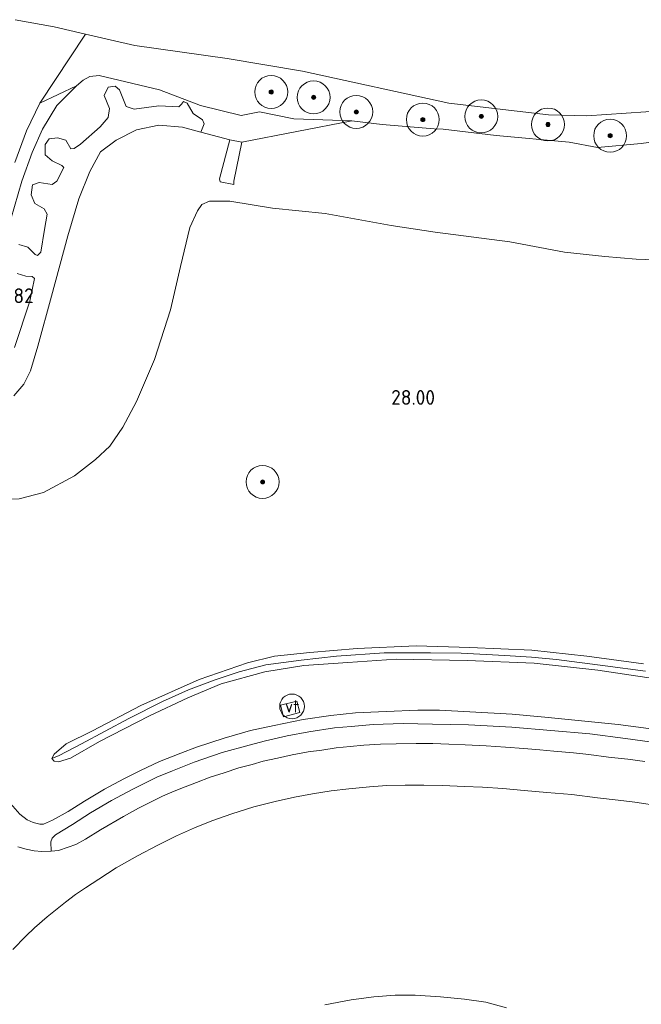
# Model space of a CAD drawing. Extents: x 184075 to 186166, y 346026 to 349063.
# Tile 48 of 136: x 184856 to 184932, y 346402 to 346522. Entities that reach past the tile are written whole.
import ezdxf
from ezdxf.enums import TextEntityAlignment as Align

# ---------------------------------------------------------------- set-up
doc = ezdxf.new("R2010")
doc.units = 0
for name, color, linetype, lineweight in [('B-ME-GR-BOOM-S', 90, 'Continuous', 25), ('B-ME-GR-GRAS-GV', 60, 'Continuous', 13), ('B-ME-GW-TALUD_KRUIN-G', 90, 'Continuous', 18), ('B-ME-GW-TALUD_TEEN-G', 90, 'Continuous', 18), ('B-ME-KL-BRANDSTOF_LOCATIEPAAL-S', 40, 'Continuous', 25), ('B-ME-OB-BEKLEDING_STORTSTEEN-GV', 30, 'Continuous', 18), ('B-ME-OB-OEVERVOORZIENING-G', 7, 'Continuous', 18), ('B-ME-OG-BEBOUWING_TRAP-GV', 7, 'Continuous', 18), ('B-ME-OG-HOOGTEPUNT-S', 7, 'Continuous', 25), ('B-ME-OG-WATER_GREPPEL-G', 160, 'Continuous', 18), ('B-ME-OG-WATER_RIVIER-GV', 130, 'Continuous', 18), ('B-ME-OG-WATER_SLOOT-G', 120, 'Continuous', 18), ('B-ME-OG-WATER_SLOOT-GV', 120, 'Continuous', 18), ('B-ME-VH-VERHARDING_ASFALT-GV', 252, 'Continuous', 18), ('B-ME-VH-VERHARDING_BETON-GV', 252, 'Continuous', 18), ('B-ME-VH-VERHARDING_STRAATBAKSTEEN-GV', 252, 'Continuous', 18)]:
    doc.layers.add(name, color=color, linetype=linetype, lineweight=lineweight)
doc.styles.add('NLCS-ISO', font='NLCS-ISO.ttf')
doc.styles.add('NLCS-ISO-ANNOTATIVE-T18', font='NLCS-ISO.ttf', dxfattribs={"height": 1.8})

# ---------------------------------------------------------------- blocks, each defined once
blk = doc.blocks.new('SGR-BOOM_01-SO')
at = {"linetype": 'ByBlock', "lineweight": 18}
h = blk.add_hatch(color=0, dxfattribs=at)
h.dxf.hatch_style = 1
edge = h.paths.add_edge_path()
edge.add_arc((0, 0), 0.25, 0, 360)
at = {"color": 0, "linetype": 'ByBlock', "lineweight": 18}
for radius in [2, 0.25]:
    blk.add_circle((0, 0), radius, dxfattribs=at)
blk = doc.blocks.new('SAL-HOOGTELABEL-SO')
at = {"color": 0, "linetype": 'ByBlock', "lineweight": -2, "style": 'NLCS-ISO-ANNOTATIVE-T18'}
blk.add_attdef('HOOGTE', text='', height=1.8, dxfattribs=at).set_placement((2.79, 0), align=Align.RIGHT)
blk = doc.blocks.new('SIE-WATER_VERKLIKKER_TRANSPORTLEIDING-SO')
at = {"color": 0, "linetype": 'ByBlock', "lineweight": 18}
blk.add_circle((0, 0), 1.5, dxfattribs=at)
at = {"color": 0, "linetype": 'ByBlock', "lineweight": 18, "style": 'NLCS-ISO'}
blk.add_text('vt', height=1.5, dxfattribs=at).set_placement((0, 0), align=Align.MIDDLE_CENTER)

msp = doc.modelspace()

# ---------------------------------------------------------------- linework, layer by layer
at = {"layer": 'B-ME-GR-GRAS-GV'}
for points in [[(184855.044, 346497.723, 22.707), (184856.401, 346502.338, 22.729), (184857.649, 346505.834, 22.689), (184858.906, 346508.643, 22.705), (184860.66, 346511.526, 22.662), (184863.054, 346513.902, 22.918), (184863.83, 346514.59, 22.598), (184864.66, 346515.053, 22.639), (184865.79, 346515.171, 22.686), (184873.123, 346513.434, 22.422), (184878.08, 346511.511, 22.583), (184883.036, 346510.309, 22.624), (184885.263, 346510.763, 22.689), (184889.433, 346509.915, 22.859), (184896.445, 346509.652, 22.582), (184883.102, 346507.086, 23.234), (184881.651, 346507.374, 23.259), (184878.112, 346508.3, 23.119), (184878.52, 346509.313, 23.087), (184878.341, 346509.773, 22.956), (184877.212, 346510.562, 22.791), (184876.468, 346511.828, 22.76), (184876.026, 346512.006, 22.768), (184875.797, 346511.695, 22.807), (184875.441, 346511.352, 22.825), (184873.029, 346511.502, 22.836), (184870.035, 346511.098, 22.823), (184869.057, 346511.393, 22.809), (184868.259, 346513.412, 22.783), (184867.718, 346513.872, 22.778), (184866.871, 346513.757, 22.815), (184866.407, 346512.737, 22.823), (184867.026, 346511.178, 22.787), (184866.863, 346510.071, 22.823), (184865.926, 346508.929, 22.823), (184863.527, 346506.851, 22.78), (184862.742, 346506.293, 22.787), (184862.352, 346506.287, 22.785), (184861.737, 346507.336, 22.773), (184860.722, 346507.605, 22.753), (184859.713, 346507.484, 22.747), (184859.223, 346506.815, 22.751), (184859.238, 346505.532, 22.769), (184860.065, 346504.824, 22.767), (184861.262, 346504.241, 22.82), (184861.481, 346503.987, 22.805), (184860.661, 346502.339, 22.796), (184860.067, 346501.922, 22.794), (184858.5, 346502.174, 22.751), (184857.69, 346501.918, 22.742), (184857.53, 346500.674, 22.8), (184857.983, 346499.614, 22.825), (184859.127, 346498.997, 22.863), (184859.465, 346498.352, 22.845), (184859.158, 346496.49, 22.841), (184858.704, 346493.743, 22.836), (184858.293, 346493.33, 22.836), (184858.019, 346493.436, 22.82), (184857.143, 346494.337, 22.807), (184856.046, 346494.647, 22.794)], [(184855.551, 346504.614, 21.7), (184856.946, 346508.467, 21.7), (184858.573, 346511.829, 21.7), (184863.054, 346513.902, 22.918), (184860.66, 346511.526, 22.662), (184858.906, 346508.643, 22.705), (184857.649, 346505.834, 22.689), (184856.401, 346502.338, 22.729), (184855.044, 346497.723, 22.707)], [(184855.418, 346476.298, 23.097), (184856.644, 346477.719, 23.03), (184857.432, 346479.328, 23.03), (184858.338, 346482.306, 23.017), (184859.994, 346488.386, 23.086), (184861.967, 346495.699, 23.017), (184863.33, 346500.194, 23.006), (184864.658, 346503.535, 23.022), (184865.96, 346505.923, 22.964), (184867.848, 346507.336, 22.932), (184870.314, 346508.576, 22.868), (184873.022, 346509.147, 22.85), (184875.889, 346508.882, 23.031), (184878.112, 346508.3, 23.119), (184881.651, 346507.374, 23.259), (184880.406, 346502.632, 26.438), (184880.498, 346502.246, 26.506), (184882.148, 346501.937, 26.52), (184882.118, 346502.348, 26.352), (184883.102, 346507.086, 23.234), (184896.445, 346509.652, 22.582), (184900.133, 346509.237, 22.367), (184906.465, 346508.712, 22.238), (184907.569, 346508.638, 22.258), (184913.982, 346507.905, 22.358), (184922.868, 346507.072, 22.302), (184926.298, 346506.424, 21.988), (184931.605, 346506.907, 22.029), (184937.862, 346507.772, 22.123)], [(184934.465, 346492.77, 27.833), (184930.998, 346492.892, 27.942), (184927.17, 346493.203, 27.82), (184922.274, 346493.731, 27.8), (184915.649, 346494.967, 27.707), (184906.595, 346496.134, 27.697), (184901.238, 346496.982, 27.811), (184893.234, 346498.431, 27.69), (184886.843, 346499.067, 27.636), (184881.669, 346499.911, 27.604), (184879.198, 346499.906, 27.561), (184878.269, 346499.506, 27.765), (184877.736, 346498.745, 27.879), (184876.779, 346496.724, 27.833), (184875.662, 346491.968, 27.837), (184874.438, 346486.731, 27.88), (184872.491, 346480.702, 27.842), (184870.323, 346475.581, 27.805), (184868.669, 346472.469, 27.83), (184867.07, 346470.186, 27.915), (184865.339, 346468.554, 27.898), (184862.782, 346466.573, 27.999), (184859.012, 346464.567, 28.199), (184856.06, 346463.789, 28.33)], [(184856.06, 346463.789, 28.33), (184859.012, 346464.567, 28.199), (184862.782, 346466.573, 27.999), (184865.339, 346468.554, 27.898), (184867.07, 346470.186, 27.915), (184868.669, 346472.469, 27.83), (184870.323, 346475.581, 27.805), (184872.491, 346480.702, 27.842), (184874.438, 346486.731, 27.88), (184875.662, 346491.968, 27.837), (184876.779, 346496.724, 27.833), (184877.736, 346498.745, 27.879), (184878.269, 346499.506, 27.765), (184879.198, 346499.906, 27.561), (184881.669, 346499.911, 27.604), (184886.843, 346499.067, 27.636), (184893.234, 346498.431, 27.69), (184901.238, 346496.982, 27.811), (184906.595, 346496.134, 27.697), (184915.649, 346494.967, 27.707), (184922.274, 346493.731, 27.8), (184927.17, 346493.203, 27.82), (184930.998, 346492.892, 27.942), (184934.465, 346492.77, 27.833)], [(184855.826, 346491.153, 22.825), (184856.87, 346490.809, 22.827), (184857.662, 346490.773, 22.791), (184857.951, 346490.526, 22.852), (184857.369, 346487.775, 22.849), (184855.52, 346482.171, 22.782)], [(184932.106, 346442.864, 27.53), (184927.202, 346443.53, 27.536), (184921.332, 346444.272, 27.592), (184918.264, 346444.558, 27.53), (184915.02, 346444.768, 27.532), (184909.732, 346445.039, 27.545), (184906.016, 346445.079, 27.548), (184900.378, 346445.107, 27.548), (184894.622, 346444.704, 27.566), (184890.304, 346444.191, 27.637), (184886.025, 346443.646, 27.632), (184882.773, 346442.784, 27.63), (184879.887, 346441.818, 27.668), (184876.629, 346440.615, 27.682), (184873.481, 346439.182, 27.722), (184869.396, 346437.131, 27.737), (184863.647, 346434.053, 27.769), (184860.936, 346432.638, 27.811), (184860.035, 346432.249, 28.191), (184860.339, 346432.799, 28.2), (184861.781, 346434.059, 28.227), (184864.985, 346435.64, 28.191), (184870.844, 346438.694, 28.164), (184877.913, 346441.848, 28.089), (184883.801, 346443.89, 28.102), (184887.082, 346444.677, 28.08), (184891.368, 346445.152, 28.037), (184897.095, 346445.63, 27.961), (184904.272, 346445.949, 27.981), (184910.787, 346445.751, 27.928), (184918.319, 346445.398, 27.923), (184925, 346444.707, 27.914), (184931.856, 346443.771, 27.914)], [(184931.856, 346443.771, 27.914), (184925, 346444.707, 27.914), (184918.319, 346445.398, 27.923), (184910.787, 346445.751, 27.928), (184904.272, 346445.949, 27.981), (184897.095, 346445.63, 27.961), (184891.368, 346445.152, 28.037), (184887.082, 346444.677, 28.08), (184883.801, 346443.89, 28.102), (184877.913, 346441.848, 28.089), (184870.844, 346438.694, 28.164), (184864.985, 346435.64, 28.191), (184861.781, 346434.059, 28.227), (184860.339, 346432.799, 28.2), (184860.035, 346432.249, 28.191), (184860.31, 346431.937, 28.182), (184860.869, 346431.883, 28.193), (184862.308, 346432.297, 28.144), (184865.84, 346434.332, 28.147), (184871.893, 346437.435, 28.109), (184876.536, 346439.637, 28.111), (184880.614, 346441.346, 28.048), (184885.885, 346442.769, 28.026), (184890.65, 346443.55, 28.039), (184895.968, 346443.935, 27.955), (184901.86, 346444.331, 27.941), (184910.459, 346444.155, 27.892), (184918.614, 346443.825, 27.919), (184926.316, 346443.001, 27.923), (184936.318, 346441.511, 27.897)], [(184936.318, 346441.511, 27.897), (184926.316, 346443.001, 27.923), (184918.614, 346443.825, 27.919), (184910.459, 346444.155, 27.892), (184901.86, 346444.331, 27.941), (184895.968, 346443.935, 27.955), (184890.65, 346443.55, 28.039), (184885.885, 346442.769, 28.026), (184880.614, 346441.346, 28.048), (184876.536, 346439.637, 28.111), (184871.893, 346437.435, 28.109), (184865.84, 346434.332, 28.147), (184862.308, 346432.297, 28.144), (184860.869, 346431.883, 28.193), (184860.31, 346431.937, 28.182), (184860.035, 346432.249, 28.191), (184860.936, 346432.638, 27.811), (184863.647, 346434.053, 27.769), (184869.396, 346437.131, 27.737), (184873.481, 346439.182, 27.722), (184876.629, 346440.615, 27.682), (184879.887, 346441.818, 27.668), (184882.773, 346442.784, 27.63), (184886.025, 346443.646, 27.632), (184890.304, 346444.191, 27.637), (184894.622, 346444.704, 27.566), (184900.378, 346445.107, 27.548), (184906.016, 346445.079, 27.548), (184909.732, 346445.039, 27.545), (184915.02, 346444.768, 27.532), (184918.264, 346444.558, 27.53), (184921.332, 346444.272, 27.592), (184927.202, 346443.53, 27.536), (184932.106, 346442.864, 27.53)], [(184933.078, 346435.829, 28.018), (184928.792, 346436.394, 28.023), (184924.769, 346436.81, 28.027), (184919.882, 346437.29, 28.025), (184915.935, 346437.632, 28.014), (184910.771, 346437.944, 28.01), (184907.11, 346438.132, 28.026), (184904.459, 346438.132, 28.029), (184900.623, 346437.992, 28.034), (184896.894, 346437.818, 28.045), (184893.906, 346437.481, 28.059), (184890.541, 346436.986, 28.063), (184887.052, 346436.291, 28.069), (184884.159, 346435.658, 28.125), (184880.974, 346434.736, 28.134), (184877.591, 346433.64, 28.138), (184875.692, 346432.903, 28.152), (184873.103, 346431.884, 28.163), (184870.791, 346430.826, 28.138), (184868.782, 346429.794, 28.15), (184866.454, 346428.558, 28.171), (184863.996, 346427.098, 28.209), (184862.004, 346425.834, 28.24), (184860.115, 346424.775, 28.261), (184859.031, 346424.316, 28.269), (184858.595, 346424.309, 28.293), (184857.765, 346424.48, 28.306), (184857.038, 346424.811, 28.302), (184856.14, 346425.511, 28.309), (184855.02, 346426.809, 28.317)], [(184932.025, 346431.894, 28.178), (184929.983, 346432.171, 28.177), (184927.644, 346432.445, 28.187), (184925.255, 346432.753, 28.192), (184923.381, 346432.96, 28.185), (184920.981, 346433.167, 28.183), (184919.282, 346433.335, 28.195), (184917.328, 346433.49, 28.194), (184915.124, 346433.655, 28.2), (184912.791, 346433.802, 28.196), (184910.224, 346433.921, 28.185), (184908.242, 346434.002, 28.182), (184906.295, 346434.087, 28.175), (184904.27, 346434.075, 28.183), (184901.858, 346434.068, 28.209), (184899.946, 346433.997, 28.186), (184897.929, 346433.869, 28.185), (184896.26, 346433.71, 28.204), (184894.581, 346433.554, 28.208), (184892.807, 346433.281, 28.235), (184891.169, 346433.058, 28.231), (184889.217, 346432.699, 28.25), (184887.443, 346432.323, 28.254), (184885.711, 346431.927, 28.267), (184884.381, 346431.545, 28.273), (184882.747, 346431.127, 28.271), (184880.96, 346430.537, 28.288), (184879.265, 346429.996, 28.276), (184877.585, 346429.371, 28.283), (184876.222, 346428.837, 28.294), (184874.907, 346428.314, 28.3), (184873.492, 346427.7, 28.311), (184872.091, 346426.991, 28.312), (184870.575, 346426.227, 28.318), (184868.757, 346425.233, 28.348), (184865.939, 346423.59, 28.327), (184864.116, 346422.471, 28.361), (184862.951, 346421.847, 28.37), (184862.005, 346421.495, 28.387), (184860.86, 346421.118, 28.408), (184859.956, 346421.009, 28.392), (184859.91, 346422.15, 28.333), (184860.1, 346422.599, 28.325), (184860.489, 346423.017, 28.325), (184862.53, 346424.248, 28.31), (184864.75, 346425.668, 28.216), (184867.272, 346427.159, 28.199), (184869.881, 346428.528, 28.16), (184872.809, 346429.998, 28.16), (184874.691, 346430.761, 28.149), (184877.305, 346431.843, 28.151), (184880.736, 346432.998, 28.129), (184883.997, 346433.903, 28.148), (184885.997, 346434.424, 28.125), (184888.604, 346435.005, 28.111), (184891.262, 346435.506, 28.088), (184894.373, 346435.988, 28.098), (184896.401, 346436.17, 28.096), (184899.052, 346436.376, 28.077), (184902.679, 346436.504, 28.075), (184906.252, 346436.439, 28.075), (184910.636, 346436.367, 28.036), (184915.87, 346436.062, 28.045), (184920.639, 346435.665, 28.038), (184925.346, 346435.247, 28.064), (184929.679, 346434.683, 28.051), (184934.721, 346434.021, 28.036)]]:
    msp.add_polyline3d(points, dxfattribs=at)
msp.add_polyline3d([(184890.165, 346437.848, 28.169), (184889.806, 346439.24, 28.155), (184887.822, 346438.729, 28.205), (184888.181, 346437.337, 28.219)], close=True, dxfattribs=at)
at = {"layer": 'B-ME-GW-TALUD_KRUIN-G'}
for points in [[(184988.761, 346492.617, 27.691), (184983.306, 346492.097, 27.897), (184976.581, 346492.13, 27.863), (184968.244, 346492.316, 27.786), (184961.013, 346492.624, 27.698), (184954.115, 346492.952, 27.783), (184945.348, 346492.848, 27.736), (184938.896, 346492.62, 27.729), (184934.465, 346492.77, 27.833), (184930.998, 346492.892, 27.942), (184927.17, 346493.203, 27.82), (184922.274, 346493.731, 27.8), (184915.649, 346494.967, 27.707), (184906.595, 346496.134, 27.697), (184901.238, 346496.982, 27.811), (184893.234, 346498.431, 27.69), (184886.843, 346499.067, 27.636), (184881.669, 346499.911, 27.604), (184879.198, 346499.906, 27.561), (184878.269, 346499.506, 27.765), (184877.736, 346498.745, 27.879), (184876.779, 346496.724, 27.833), (184875.662, 346491.968, 27.837)], [(184875.662, 346491.968, 27.837), (184874.438, 346486.731, 27.88), (184872.491, 346480.702, 27.842), (184870.323, 346475.581, 27.805), (184868.669, 346472.469, 27.83), (184867.07, 346470.186, 27.915), (184865.339, 346468.554, 27.898), (184862.782, 346466.573, 27.999), (184859.012, 346464.567, 28.199), (184856.06, 346463.789, 28.33), (184852.774, 346463.651, 28.451), (184848.57, 346463.917, 28.65), (184846.366, 346464.291, 28.705), (184844.899, 346464.193, 28.673), (184842.373, 346463.687, 28.648), (184838.681, 346462.285, 28.712), (184834.98, 346461.343, 28.791), (184832.262, 346460.879, 28.823), (184829.937, 346459.872, 28.886), (184828.261, 346458.575, 28.952), (184826.915, 346456.923, 29.094)]]:
    msp.add_polyline3d(points, dxfattribs=at)
at = {"layer": 'B-ME-GW-TALUD_TEEN-G'}
for points in [[(184863.054, 346513.902, 22.918), (184863.83, 346514.59, 22.598), (184864.66, 346515.053, 22.639), (184865.79, 346515.171, 22.686), (184873.123, 346513.434, 22.422), (184878.08, 346511.511, 22.583), (184883.036, 346510.309, 22.624), (184885.263, 346510.763, 22.689), (184889.433, 346509.915, 22.859), (184896.445, 346509.652, 22.582)], [(184881.651, 346507.374, 23.259), (184878.112, 346508.3, 23.119), (184875.889, 346508.882, 23.031), (184873.022, 346509.147, 22.85), (184870.314, 346508.576, 22.868), (184867.848, 346507.336, 22.932), (184865.96, 346505.923, 22.964), (184864.658, 346503.535, 23.022), (184863.33, 346500.194, 23.006), (184861.967, 346495.699, 23.017)], [(184896.445, 346509.652, 22.582), (184883.102, 346507.086, 23.234)], [(184861.967, 346495.699, 23.017), (184859.994, 346488.386, 23.086), (184858.338, 346482.306, 23.017), (184857.432, 346479.328, 23.03), (184856.644, 346477.719, 23.03), (184855.418, 346476.298, 23.097)]]:
    msp.add_polyline3d(points, dxfattribs=at)
at = {"layer": 'B-ME-OB-BEKLEDING_STORTSTEEN-GV'}
for points in [[(184937.862, 346507.772, 22.123), (184931.605, 346506.907, 22.029), (184926.298, 346506.424, 21.988), (184922.868, 346507.072, 22.302), (184913.982, 346507.905, 22.358), (184907.569, 346508.638, 22.258), (184906.465, 346508.712, 22.238), (184900.133, 346509.237, 22.367), (184896.445, 346509.652, 22.582), (184889.433, 346509.915, 22.859), (184885.263, 346510.763, 22.689), (184883.036, 346510.309, 22.624), (184878.08, 346511.511, 22.583), (184873.123, 346513.434, 22.422), (184865.79, 346515.171, 22.686), (184864.66, 346515.053, 22.639), (184863.83, 346514.59, 22.598), (184863.054, 346513.902, 22.918), (184858.573, 346511.829, 21.7), (184864.137, 346520.197, 20.981), (184870.119, 346518.831, 20.981), (184881.345, 346517.237, 20.981), (184890.462, 346515.691, 20.981), (184908.247, 346511.819, 20.981), (184920.339, 346510.387, 20.981), (184924.983, 346510.281, 20.981), (184934.558, 346510.922, 20.981)], [(184856.046, 346494.647, 22.794), (184857.143, 346494.337, 22.807), (184858.019, 346493.436, 22.82), (184858.293, 346493.33, 22.836), (184858.704, 346493.743, 22.836), (184859.158, 346496.49, 22.841), (184859.465, 346498.352, 22.845), (184859.127, 346498.997, 22.863), (184857.983, 346499.614, 22.825), (184857.53, 346500.674, 22.8), (184857.69, 346501.918, 22.742), (184858.5, 346502.174, 22.751), (184860.067, 346501.922, 22.794), (184860.661, 346502.339, 22.796), (184861.481, 346503.987, 22.805), (184861.262, 346504.241, 22.82), (184860.065, 346504.824, 22.767), (184859.238, 346505.532, 22.769), (184859.223, 346506.815, 22.751), (184859.713, 346507.484, 22.747), (184860.722, 346507.605, 22.753), (184861.737, 346507.336, 22.773), (184862.352, 346506.287, 22.785), (184862.742, 346506.293, 22.787), (184863.527, 346506.851, 22.78), (184865.926, 346508.929, 22.823), (184866.863, 346510.071, 22.823), (184867.026, 346511.178, 22.787), (184866.407, 346512.737, 22.823), (184866.871, 346513.757, 22.815), (184867.718, 346513.872, 22.778), (184868.259, 346513.412, 22.783), (184869.057, 346511.393, 22.809), (184870.035, 346511.098, 22.823), (184873.029, 346511.502, 22.836), (184875.441, 346511.352, 22.825), (184875.797, 346511.695, 22.807), (184876.026, 346512.006, 22.768), (184876.468, 346511.828, 22.76), (184877.212, 346510.562, 22.791), (184878.341, 346509.773, 22.956), (184878.52, 346509.313, 23.087), (184878.112, 346508.3, 23.119), (184875.889, 346508.882, 23.031), (184873.022, 346509.147, 22.85), (184870.314, 346508.576, 22.868), (184867.848, 346507.336, 22.932), (184865.96, 346505.923, 22.964), (184864.658, 346503.535, 23.022), (184863.33, 346500.194, 23.006), (184861.967, 346495.699, 23.017), (184859.994, 346488.386, 23.086), (184858.338, 346482.306, 23.017), (184857.432, 346479.328, 23.03), (184856.644, 346477.719, 23.03), (184855.418, 346476.298, 23.097)], [(184855.52, 346482.171, 22.782), (184857.369, 346487.775, 22.849), (184857.951, 346490.526, 22.852), (184857.662, 346490.773, 22.791), (184856.87, 346490.809, 22.827), (184855.826, 346491.153, 22.825)]]:
    msp.add_polyline3d(points, dxfattribs=at)
at = {"layer": 'B-ME-OB-OEVERVOORZIENING-G'}
for points in [[(184908.247, 346511.819, 20.981), (184890.462, 346515.691, 20.981), (184881.345, 346517.237, 20.981), (184870.119, 346518.831, 20.981), (184864.137, 346520.197, 20.981)], [(185018.175, 346509.43, 20.981), (184998.42, 346508.739, 20.981), (184994.941, 346508.791, 20.981), (184978.496, 346509.034, 20.981), (184954.423, 346510.04, 20.981), (184934.558, 346510.922, 20.981), (184924.983, 346510.281, 20.981), (184920.339, 346510.387, 20.981), (184908.247, 346511.819, 20.981)]]:
    msp.add_polyline3d(points, dxfattribs=at)
at = {"layer": 'B-ME-OG-BEBOUWING_TRAP-GV'}
msp.add_polyline3d([(184882.118, 346502.348, 26.352), (184882.148, 346501.937, 26.52), (184880.498, 346502.246, 26.506), (184880.406, 346502.632, 26.438), (184881.651, 346507.374, 23.259), (184883.102, 346507.086, 23.234)], close=True, dxfattribs=at)
at = {"layer": 'B-ME-OG-WATER_GREPPEL-G'}
msp.add_polyline3d([(184932.106, 346442.864, 27.53), (184927.202, 346443.53, 27.536), (184921.332, 346444.272, 27.592), (184918.264, 346444.558, 27.53), (184915.02, 346444.768, 27.532), (184909.732, 346445.039, 27.545), (184906.016, 346445.079, 27.548), (184900.378, 346445.107, 27.548), (184894.622, 346444.704, 27.566), (184890.304, 346444.191, 27.637), (184886.025, 346443.646, 27.632), (184882.773, 346442.784, 27.63), (184879.887, 346441.818, 27.668), (184876.629, 346440.615, 27.682), (184873.481, 346439.182, 27.722), (184869.396, 346437.131, 27.737), (184863.647, 346434.053, 27.769), (184860.936, 346432.638, 27.811)], dxfattribs=at)
at = {"layer": 'B-ME-OG-WATER_RIVIER-GV'}
msp.add_polyline3d([(185018.175, 346509.43, 20.981), (184998.42, 346508.739, 20.981), (184994.941, 346508.791, 20.981), (184978.496, 346509.034, 20.981), (184954.423, 346510.04, 20.981), (184934.558, 346510.922, 20.981), (184924.983, 346510.281, 20.981), (184920.339, 346510.387, 20.981), (184908.247, 346511.819, 20.981), (184890.462, 346515.691, 20.981), (184881.345, 346517.237, 20.981), (184870.119, 346518.831, 20.981), (184864.137, 346520.197, 20.981), (184860.339, 346521.064, 20.981), (184855.604, 346521.944, 20.981)], dxfattribs=at)
at = {"layer": 'B-ME-OG-WATER_SLOOT-G'}
for points in [[(184855.044, 346497.723, 22.707), (184856.401, 346502.338, 22.729), (184857.649, 346505.834, 22.689), (184858.906, 346508.643, 22.705), (184860.66, 346511.526, 22.662), (184863.054, 346513.902, 22.918)], [(184860.035, 346432.249, 28.191), (184860.339, 346432.799, 28.2), (184861.781, 346434.059, 28.227), (184864.985, 346435.64, 28.191), (184870.844, 346438.694, 28.164), (184877.913, 346441.848, 28.089), (184883.801, 346443.89, 28.102), (184887.082, 346444.677, 28.08), (184891.368, 346445.152, 28.037), (184897.095, 346445.63, 27.961), (184904.272, 346445.949, 27.981), (184910.787, 346445.751, 27.928), (184918.319, 346445.398, 27.923), (184925, 346444.707, 27.914), (184931.856, 346443.771, 27.914)], [(184936.318, 346441.511, 27.897), (184926.316, 346443.001, 27.923), (184918.614, 346443.825, 27.919), (184910.459, 346444.155, 27.892), (184901.86, 346444.331, 27.941), (184895.968, 346443.935, 27.955), (184890.65, 346443.55, 28.039), (184885.885, 346442.769, 28.026), (184880.614, 346441.346, 28.048), (184876.536, 346439.637, 28.111), (184871.893, 346437.435, 28.109), (184865.84, 346434.332, 28.147), (184862.308, 346432.297, 28.144), (184860.869, 346431.883, 28.193), (184860.31, 346431.937, 28.182), (184860.035, 346432.249, 28.191)]]:
    msp.add_polyline3d(points, dxfattribs=at)
at = {"layer": 'B-ME-OG-WATER_SLOOT-GV'}
msp.add_polyline3d([(184855.604, 346521.944, 20.981), (184860.339, 346521.064, 20.981), (184864.137, 346520.197, 20.981), (184858.573, 346511.829, 21.7), (184856.946, 346508.467, 21.7), (184855.551, 346504.614, 21.7)], dxfattribs=at)
at = {"layer": 'B-ME-VH-VERHARDING_ASFALT-GV'}
for points in [[(184855.93, 346421.562, 28.463), (184856.913, 346421.254, 28.435), (184857.886, 346421.052, 28.42), (184858.828, 346420.971, 28.415), (184859.956, 346421.009, 28.392), (184860.86, 346421.118, 28.408), (184862.005, 346421.495, 28.387), (184862.951, 346421.847, 28.37), (184864.116, 346422.471, 28.361), (184865.939, 346423.59, 28.327), (184868.757, 346425.233, 28.348), (184870.575, 346426.227, 28.318), (184872.091, 346426.991, 28.312), (184873.492, 346427.7, 28.311), (184874.907, 346428.314, 28.3), (184876.222, 346428.837, 28.294), (184877.585, 346429.371, 28.283), (184879.265, 346429.996, 28.276), (184880.96, 346430.537, 28.288), (184882.747, 346431.127, 28.271), (184884.381, 346431.545, 28.273), (184885.711, 346431.927, 28.267), (184887.443, 346432.323, 28.254), (184889.217, 346432.699, 28.25), (184891.169, 346433.058, 28.231), (184892.807, 346433.281, 28.235), (184894.581, 346433.554, 28.208), (184896.26, 346433.71, 28.204), (184897.929, 346433.869, 28.185), (184899.946, 346433.997, 28.186), (184901.858, 346434.068, 28.209), (184904.27, 346434.075, 28.183), (184906.295, 346434.087, 28.175), (184908.242, 346434.002, 28.182), (184910.224, 346433.921, 28.185), (184912.791, 346433.802, 28.196), (184915.124, 346433.655, 28.2), (184917.328, 346433.49, 28.194), (184919.282, 346433.335, 28.195), (184920.981, 346433.167, 28.183), (184923.381, 346432.96, 28.185), (184925.255, 346432.753, 28.192), (184927.644, 346432.445, 28.187), (184929.983, 346432.171, 28.177), (184932.025, 346431.894, 28.178)], [(184934.004, 346426.5, 28.178), (184930.839, 346426.967, 28.179), (184928.793, 346427.223, 28.177), (184926.274, 346427.514, 28.18), (184923.155, 346427.879, 28.166), (184920.12, 346428.158, 28.132), (184917.373, 346428.396, 28.145), (184914.797, 346428.631, 28.151), (184912.337, 346428.772, 28.13), (184910.097, 346428.876, 28.159), (184907.505, 346428.988, 28.183), (184905.194, 346429.028, 28.163), (184902.936, 346429.044, 28.161), (184900.715, 346428.972, 28.182), (184898.604, 346428.831, 28.202), (184896.106, 346428.591, 28.213), (184893.936, 346428.337, 28.217), (184891.677, 346427.988, 28.226), (184889.483, 346427.568, 28.229), (184887.142, 346427.054, 28.238), (184884.553, 346426.4, 28.25), (184881.91, 346425.553, 28.268), (184879.47, 346424.695, 28.278), (184877.355, 346423.857, 28.293), (184875.161, 346422.866, 28.324), (184872.902, 346421.74, 28.327), (184870.428, 346420.467, 28.319), (184867.857, 346419.009, 28.317), (184865.76, 346417.631, 28.338), (184864.112, 346416.576, 28.331), (184862.927, 346415.762, 28.315), (184861.719, 346414.84, 28.308), (184859.463, 346413.05, 28.328), (184857.956, 346411.702, 28.336), (184856.89, 346410.702, 28.344), (184855.325, 346409.092, 28.333)], [(184893.166, 346402.37, 25.534), (184896.384, 346402.976, 25.513), (184899.136, 346403.331, 25.511), (184901.73, 346403.538, 25.499), (184904.14, 346403.534, 25.523), (184907.232, 346403.357, 25.541), (184910.162, 346403.067, 25.541), (184912.737, 346402.673, 25.547), (184915.231, 346402.01, 25.543)]]:
    msp.add_polyline3d(points, dxfattribs=at)
at = {"layer": 'B-ME-VH-VERHARDING_BETON-GV'}
msp.add_polyline3d([(184890.165, 346437.848, 28.169), (184888.181, 346437.337, 28.219), (184887.822, 346438.729, 28.205), (184889.806, 346439.24, 28.155)], close=True, dxfattribs=at)
at = {"layer": 'B-ME-VH-VERHARDING_STRAATBAKSTEEN-GV'}
for points in [[(184855.02, 346426.809, 28.317), (184856.14, 346425.511, 28.309), (184857.038, 346424.811, 28.302), (184857.765, 346424.48, 28.306), (184858.595, 346424.309, 28.293), (184859.031, 346424.316, 28.269), (184860.115, 346424.775, 28.261), (184862.004, 346425.834, 28.24), (184863.996, 346427.098, 28.209), (184866.454, 346428.558, 28.171), (184868.782, 346429.794, 28.15), (184870.791, 346430.826, 28.138), (184873.103, 346431.884, 28.163), (184875.692, 346432.903, 28.152), (184877.591, 346433.64, 28.138), (184880.974, 346434.736, 28.134), (184884.159, 346435.658, 28.125), (184887.052, 346436.291, 28.069), (184890.541, 346436.986, 28.063), (184893.906, 346437.481, 28.059), (184896.894, 346437.818, 28.045), (184900.623, 346437.992, 28.034), (184904.459, 346438.132, 28.029), (184907.11, 346438.132, 28.026), (184910.771, 346437.944, 28.01), (184915.935, 346437.632, 28.014), (184919.882, 346437.29, 28.025), (184924.769, 346436.81, 28.027), (184928.792, 346436.394, 28.023), (184933.078, 346435.829, 28.018)], [(184934.721, 346434.021, 28.036), (184929.679, 346434.683, 28.051), (184925.346, 346435.247, 28.064), (184920.639, 346435.665, 28.038), (184915.87, 346436.062, 28.045), (184910.636, 346436.367, 28.036), (184906.252, 346436.439, 28.075), (184902.679, 346436.504, 28.075), (184899.052, 346436.376, 28.077), (184896.401, 346436.17, 28.096), (184894.373, 346435.988, 28.098), (184891.262, 346435.506, 28.088), (184888.604, 346435.005, 28.111), (184885.997, 346434.424, 28.125), (184883.997, 346433.903, 28.148), (184880.736, 346432.998, 28.129), (184877.305, 346431.843, 28.151), (184874.691, 346430.761, 28.149), (184872.809, 346429.998, 28.16), (184869.881, 346428.528, 28.16), (184867.272, 346427.159, 28.199), (184864.75, 346425.668, 28.216), (184862.53, 346424.248, 28.31), (184860.489, 346423.017, 28.325), (184860.1, 346422.599, 28.325), (184859.91, 346422.15, 28.333), (184859.956, 346421.009, 28.392), (184858.828, 346420.971, 28.415), (184857.886, 346421.052, 28.42), (184856.913, 346421.254, 28.435), (184855.93, 346421.562, 28.463)]]:
    msp.add_polyline3d(points, dxfattribs=at)

# ---------------------------------------------------------------- block references
at = {"layer": 'B-ME-GR-BOOM-S'}
for p in [(184886.674, 346513.168, 22.021), (184891.824, 346512.519, 22.262), (184897.004, 346510.752, 22.309), (184905.082, 346509.818, 22.171), (184912.184, 346510.204, 21.886), (184920.278, 346509.222, 22.224), (184927.825, 346507.86, 22.142), (184885.628, 346465.838, 27.961)]:
    msp.add_blockref('SGR-BOOM_01-SO', p, dxfattribs=at)
at = {"layer": 'B-ME-KL-BRANDSTOF_LOCATIEPAAL-S'}
msp.add_blockref('SIE-WATER_VERKLIKKER_TRANSPORTLEIDING-SO', (184889.207, 346438.593, 28.204), dxfattribs=at)
at = {"layer": 'B-ME-OG-HOOGTEPUNT-S'}
for p, values in [((184855.055, 346487.538, 22.815), {'HOOGTE': '22.82'}), ((184903.776, 346475.196, 28.002), {'HOOGTE': '28.00'})]:
    msp.add_blockref('SAL-HOOGTELABEL-SO', p, dxfattribs=at).add_auto_attribs(values)

doc.saveas('drawing.dxf')
